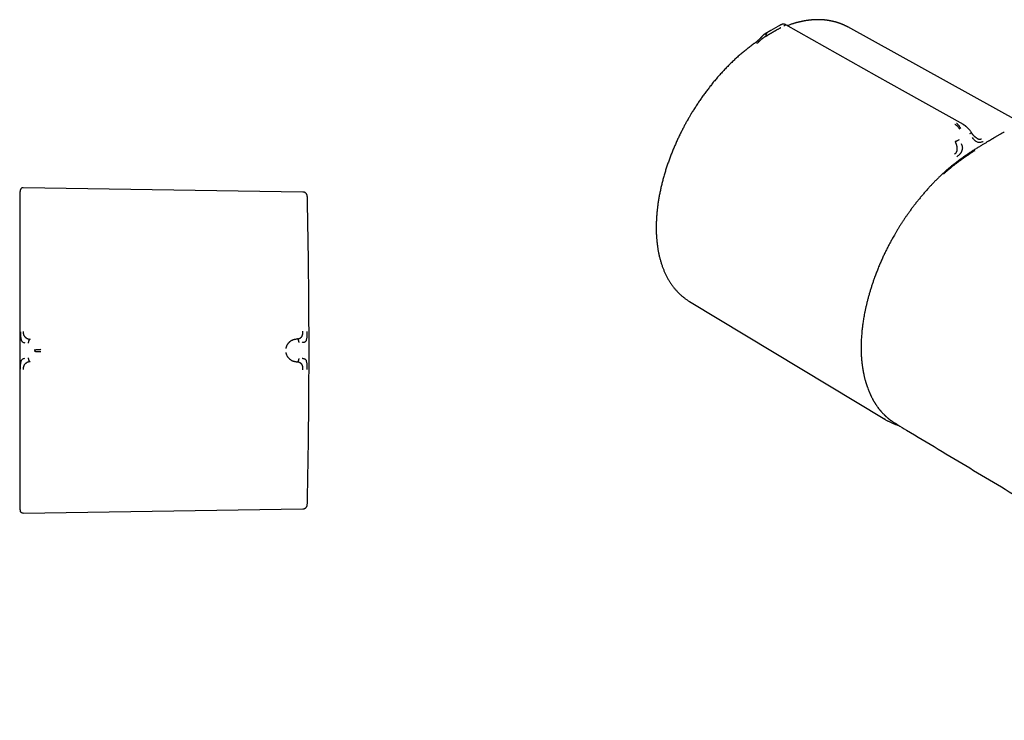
# Model space of a CAD drawing. Header units: millimetres. Extents: x 8 to 888, y 12 to 390.
# Tile 23 of 36: x 527 to 664, y 160 to 258. Entities that reach past the tile are written whole.
import ezdxf

# ---------------------------------------------------------------- set-up
doc = ezdxf.new("R2010")
doc.units = ezdxf.units.MM

msp = doc.modelspace()

# ---------------------------------------------------------------- linework, layer by layer
at = {"color": 7, "linetype": 'Continuous', "lineweight": 30}
for p, q in [((632.69, 257.34), (632.74, 257.37)), ((632.84, 257.42), (632.74, 257.37)), ((632.84, 257.42), (632.85, 257.43)), ((631.7, 256.78), (630.9, 256.3)), ((631.05, 255.99), (631.16, 256.06)), ((632.69, 257.34), (631.68, 256.77)), ((642.45, 257.26), (642.44, 257.26)), ((666.59, 243.93), (642.45, 257.27)), ((658.58, 243.62), (658.6, 243.62)), ((526.81, 234.53), (526.79, 234.46)), ((566.29, 234.21), (527.19, 234.81)), ((620.31, 218.93), (647.65, 202.45)), ((565.5, 213.69), (565.35, 213.67)), ((565.35, 210.47), (565.5, 210.46)), ((647.7, 202.42), (647.65, 202.45)), ((649.05, 201.92), (649.02, 201.94)), ((527.19, 189.33), (566.29, 189.93))]:
    msp.add_line(p, q, dxfattribs=at)
at = {"color": 7, "linetype": 'Continuous', "lineweight": 30, "flags": 128}
for points in [[(658.6, 243.62), (650.52, 248.16), (646.52, 250.41), (633.8, 257.57)], [(526.71, 233.97), (526.71, 233.93), (526.71, 233.85)]]:
    msp.add_lwpolyline(points, dxfattribs=at)
at = {"color": 7, "linetype": 'Continuous', "lineweight": 30}
msp.add_arc((-432.85, 212.07), 1000, 358.78306, 1.21694, dxfattribs=at)
for points, knots in [([(633.8, 257.57), (633.79, 257.57), (633.76, 257.59), (633.72, 257.61), (633.69, 257.62), (633.66, 257.63), (633.62, 257.64), (633.57, 257.65), (633.52, 257.66), (633.47, 257.66), (633.41, 257.66), (633.37, 257.66), (633.33, 257.65), (633.3, 257.64), (633.26, 257.63), (633.22, 257.62), (633.19, 257.61), (633.16, 257.59), (633.14, 257.58), (633.11, 257.57), (633.09, 257.56), (633.07, 257.55), (633.04, 257.54), (633.02, 257.53), (633, 257.51), (632.98, 257.5), (632.96, 257.49), (632.93, 257.48), (632.9, 257.46), (632.87, 257.44), (632.85, 257.43)], [0, 0, 0, 0, 0.041832, 0.078558, 0.104162, 0.12722, 0.16402, 0.204887, 0.246339, 0.288203, 0.328841, 0.362677, 0.387042, 0.413893, 0.441625, 0.471564, 0.501762, 0.52928, 0.567256, 0.608105, 0.65428, 0.705832, 0.741311, 0.774574, 0.805625, 0.834486, 0.86233, 0.898239, 0.944132, 1, 1, 1, 1]), ([(633.8, 257.56), (633.8, 257.56), (633.8, 257.57), (633.79, 257.56), (633.77, 257.55), (633.74, 257.53), (633.7, 257.51), (633.64, 257.48), (633.58, 257.44), (633.53, 257.41), (633.5, 257.4)], [0, 0, 0, 0, 0.089465, 0.220808, 0.345981, 0.465003, 0.609373, 0.746418, 0.876461, 1, 1, 1, 1]), ([(642.46, 257.26), (642.44, 257.27), (642.4, 257.29), (642.34, 257.32), (642.28, 257.35), (642.22, 257.39), (642.16, 257.42), (642.09, 257.45), (642.03, 257.48), (641.97, 257.51), (641.91, 257.53), (641.87, 257.56), (641.82, 257.57), (641.79, 257.59), (641.75, 257.6), (641.71, 257.62), (641.66, 257.64), (641.6, 257.67), (641.53, 257.69), (641.46, 257.72), (641.39, 257.75), (641.33, 257.77), (641.27, 257.79), (641.21, 257.81), (641.15, 257.83), (641.1, 257.85), (641.05, 257.87), (641.01, 257.88), (640.97, 257.89), (640.94, 257.9), (640.91, 257.91), (640.86, 257.93), (640.82, 257.94), (640.77, 257.95), (640.72, 257.97), (640.67, 257.98), (640.62, 257.99), (640.54, 258.01), (640.44, 258.04), (640.32, 258.07), (640.2, 258.09), (640.11, 258.11), (640.02, 258.13), (639.96, 258.14), (639.89, 258.15), (639.83, 258.16), (639.78, 258.17), (639.72, 258.18), (639.65, 258.19), (639.59, 258.2), (639.53, 258.21), (639.47, 258.21), (639.42, 258.22), (639.36, 258.23), (639.31, 258.23), (639.27, 258.24), (639.24, 258.24), (639.22, 258.24), (639.2, 258.24), (639.18, 258.25), (639.15, 258.25), (639.11, 258.25), (639.06, 258.26), (638.99, 258.26), (638.91, 258.27), (638.83, 258.27), (638.74, 258.28), (638.65, 258.28), (638.57, 258.28), (638.51, 258.28), (638.45, 258.28), (638.39, 258.29), (638.34, 258.29), (638.29, 258.29), (638.25, 258.29), (638.22, 258.29), (638.19, 258.28), (638.15, 258.28), (638.1, 258.28), (638.04, 258.28), (637.96, 258.28), (637.89, 258.28), (637.79, 258.27), (637.67, 258.27), (637.55, 258.26), (637.43, 258.25), (637.33, 258.24), (637.24, 258.23), (637.16, 258.22), (637.1, 258.21), (637.05, 258.21), (637, 258.2), (636.96, 258.2), (636.92, 258.19), (636.88, 258.19), (636.82, 258.18), (636.76, 258.17), (636.67, 258.16), (636.56, 258.14), (636.43, 258.12), (636.28, 258.09), (636.13, 258.06), (636, 258.03), (635.89, 258.01), (635.8, 257.99), (635.71, 257.97), (635.63, 257.95), (635.55, 257.93), (635.49, 257.92), (635.44, 257.9), (635.4, 257.89), (635.37, 257.89), (635.35, 257.88), (635.33, 257.88), (635.29, 257.87), (635.25, 257.86), (635.21, 257.84), (635.13, 257.82), (635.04, 257.8), (634.92, 257.76), (634.78, 257.72), (634.62, 257.67), (634.43, 257.61), (634.22, 257.54), (634.08, 257.48), (634, 257.46)], [0, 0, 0, 0, 0.007449, 0.01529, 0.023525, 0.032154, 0.041178, 0.050599, 0.059894, 0.068271, 0.076057, 0.082828, 0.088586, 0.093331, 0.097665, 0.102755, 0.109899, 0.118174, 0.127532, 0.137203, 0.146915, 0.154575, 0.16226, 0.169969, 0.177704, 0.185092, 0.191742, 0.197151, 0.201318, 0.204714, 0.209273, 0.215208, 0.220834, 0.227274, 0.233852, 0.240308, 0.24664, 0.252849, 0.268874, 0.284039, 0.298389, 0.311835, 0.320478, 0.328299, 0.336057, 0.344055, 0.350506, 0.357248, 0.365215, 0.374575, 0.380546, 0.38697, 0.393846, 0.401023, 0.407118, 0.411793, 0.41505, 0.417254, 0.419623, 0.422441, 0.425708, 0.429422, 0.436406, 0.444567, 0.453884, 0.463721, 0.473753, 0.48398, 0.4944, 0.500914, 0.507501, 0.514161, 0.520703, 0.526238, 0.530584, 0.533853, 0.537011, 0.541134, 0.547211, 0.554617, 0.563316, 0.572241, 0.580854, 0.59687, 0.611695, 0.623932, 0.63523, 0.645578, 0.654815, 0.661376, 0.667201, 0.672292, 0.676652, 0.680574, 0.685528, 0.6918, 0.699154, 0.70675, 0.720989, 0.735773, 0.751403, 0.768223, 0.786224, 0.795492, 0.80504, 0.814867, 0.824347, 0.832523, 0.839392, 0.844956, 0.849221, 0.851737, 0.853662, 0.856293, 0.859799, 0.864178, 0.86943, 0.87555, 0.888094, 0.900483, 0.912631, 0.933731, 0.95409, 0.974583, 1, 1, 1, 1]), ([(630.8, 256.24), (630.78, 256.23), (630.75, 256.21), (630.72, 256.19), (630.7, 256.17), (630.68, 256.16), (630.66, 256.15), (630.64, 256.13), (630.62, 256.11), (630.59, 256.09), (630.57, 256.07), (630.54, 256.04), (630.51, 256.01), (630.47, 255.97), (630.44, 255.93), (630.4, 255.9), (630.37, 255.86), (630.33, 255.82), (630.3, 255.78), (630.26, 255.74), (630.21, 255.68), (630.15, 255.62), (630.08, 255.55), (630.01, 255.48), (629.95, 255.42), (629.9, 255.37), (629.85, 255.32), (629.8, 255.28), (629.74, 255.22), (629.67, 255.17), (629.59, 255.11), (629.5, 255.04), (629.44, 255), (629.41, 254.98)], [0, 0, 0, 0, 0.029272, 0.051239, 0.066383, 0.075806, 0.08597, 0.102546, 0.12053, 0.13609, 0.153448, 0.173719, 0.199873, 0.227794, 0.257385, 0.281307, 0.306539, 0.333837, 0.36313, 0.394151, 0.424733, 0.476148, 0.525684, 0.574997, 0.629492, 0.659369, 0.691121, 0.727075, 0.769187, 0.81767, 0.872635, 0.933998, 1, 1, 1, 1]), ([(631.05, 255.99), (631.02, 255.98), (630.98, 255.95), (630.91, 255.91), (630.87, 255.88), (630.84, 255.87), (630.82, 255.86), (630.81, 255.85), (630.8, 255.84), (630.78, 255.83), (630.77, 255.82), (630.76, 255.82), (630.73, 255.79), (630.67, 255.75), (630.58, 255.69), (630.5, 255.63), (630.41, 255.57), (630.33, 255.5), (630.26, 255.44), (630.21, 255.39), (630.17, 255.35), (630.14, 255.32), (630.1, 255.28), (630.05, 255.24), (629.98, 255.17), (629.9, 255.1), (629.81, 255.02), (629.75, 254.98), (629.71, 254.95)], [0, 0, 0, 0, 0.064484, 0.121146, 0.1697, 0.182429, 0.194431, 0.205704, 0.216245, 0.226049, 0.235116, 0.243444, 0.251029, 0.319256, 0.383551, 0.443933, 0.500487, 0.559085, 0.620051, 0.645141, 0.670658, 0.696616, 0.723024, 0.749884, 0.805218, 0.865756, 0.930963, 1, 1, 1, 1]), ([(630.9, 256.3), (630.9, 256.3), (630.88, 256.29), (630.85, 256.27), (630.82, 256.25), (630.8, 256.24)], [0, 0, 0, 0, 0.101636, 0.439503, 1, 1, 1, 1]), ([(631.23, 256.49), (631.21, 256.48), (631.17, 256.45), (631.12, 256.4), (631.08, 256.34), (631.04, 256.28), (631.02, 256.21), (631.01, 256.15), (631.02, 256.1), (631.02, 256.06), (631.03, 256.03), (631.04, 256), (631.05, 255.99)], [0, 0, 0, 0, 0.13177, 0.266786, 0.401563, 0.532853, 0.658106, 0.77615, 0.83285, 0.888511, 0.943886, 1, 1, 1, 1]), ([(633.09, 257.17), (633.06, 257.15), (632.99, 257.1), (632.87, 257.04), (632.74, 256.97), (632.62, 256.9), (632.5, 256.83), (632.4, 256.77), (632.31, 256.72), (632.25, 256.69), (632.22, 256.67), (632.19, 256.65), (632.15, 256.63), (632.12, 256.61), (632.09, 256.59), (632.05, 256.57), (632.01, 256.54), (631.94, 256.51), (631.86, 256.46), (631.79, 256.42), (631.72, 256.38), (631.67, 256.35), (631.64, 256.34), (631.63, 256.33), (631.61, 256.32), (631.6, 256.31), (631.58, 256.3), (631.57, 256.29), (631.53, 256.27), (631.48, 256.24), (631.41, 256.2), (631.35, 256.17), (631.3, 256.14), (631.26, 256.11), (631.22, 256.09), (631.19, 256.07), (631.17, 256.07), (631.17, 256.06), (631.17, 256.06), (631.16, 256.06), (631.16, 256.06), (631.16, 256.06)], [0, 0, 0, 0, 0.051372, 0.105662, 0.163098, 0.223822, 0.271364, 0.320795, 0.372115, 0.387599, 0.403245, 0.419053, 0.435023, 0.451155, 0.467447, 0.4839, 0.500513, 0.537709, 0.579275, 0.625146, 0.657739, 0.692139, 0.700107, 0.708164, 0.716309, 0.724543, 0.732863, 0.741271, 0.749766, 0.797595, 0.840134, 0.877476, 0.909714, 0.936932, 0.964013, 0.983495, 0.995471, 0.998665, 0.999564, 0.99984, 1, 1, 1, 1]), ([(629.42, 254.98), (629.4, 254.97), (629.3, 254.9), (629.13, 254.77), (628.89, 254.6), (628.65, 254.42), (628.42, 254.24), (628.19, 254.05), (627.95, 253.86), (627.72, 253.67), (627.49, 253.47), (627.26, 253.27), (627.03, 253.07), (626.8, 252.86), (626.57, 252.65), (626.34, 252.43), (626.12, 252.22), (625.89, 251.99), (625.67, 251.77), (625.45, 251.54), (625.22, 251.31), (625, 251.07), (624.78, 250.83), (624.57, 250.59), (624.36, 250.36), (624.15, 250.12), (623.95, 249.88), (623.75, 249.65), (623.56, 249.42), (623.38, 249.18), (623.19, 248.95), (623.01, 248.71), (622.82, 248.48), (622.64, 248.24), (622.46, 247.99), (622.29, 247.75), (622.11, 247.51), (621.94, 247.26), (621.77, 247.01), (621.6, 246.76), (621.43, 246.51), (621.27, 246.26), (621.11, 246.01), (620.95, 245.76), (620.8, 245.52), (620.65, 245.29), (620.53, 245.08), (620.42, 244.9), (620.32, 244.73), (620.25, 244.61), (620.21, 244.54)], [0, 0, 0, 0, 0.0052118, 0.0279681, 0.0507301, 0.0734984, 0.0962734, 0.1190558, 0.1418463, 0.1646457, 0.1874548, 0.2102745, 0.2331059, 0.2559502, 0.2788086, 0.3016826, 0.3245738, 0.347484, 0.370415, 0.3933691, 0.4163488, 0.4393568, 0.4623964, 0.4854711, 0.508585, 0.529358, 0.5524953, 0.5732578, 0.5940167, 0.6147695, 0.6355156, 0.656254, 0.6769838, 0.6977034, 0.7184109, 0.739104, 0.7597794, 0.7804324, 0.8010566, 0.8216424, 0.8421752, 0.8626312, 0.882969, 0.9031098, 0.9228819, 0.9418291, 0.9588633, 0.9710843, 0.9846926, 1, 1, 1, 1]), ([(620.21, 244.54), (620.16, 244.45), (620.08, 244.32), (619.97, 244.12), (619.88, 243.95), (619.76, 243.75), (619.65, 243.53), (619.53, 243.3), (619.4, 243.07), (619.28, 242.82), (619.15, 242.57), (619.03, 242.32), (618.9, 242.06), (618.78, 241.8), (618.65, 241.54), (618.53, 241.27), (618.41, 241), (618.29, 240.73), (618.17, 240.46), (618.06, 240.19), (617.95, 239.91), (617.84, 239.63), (617.73, 239.36), (617.62, 239.08), (617.52, 238.8), (617.42, 238.52), (617.32, 238.24), (617.22, 237.96), (617.13, 237.67), (617.04, 237.39), (616.95, 237.11), (616.86, 236.83), (616.78, 236.54), (616.7, 236.26), (616.62, 235.98), (616.55, 235.69), (616.48, 235.41), (616.41, 235.13), (616.34, 234.85), (616.28, 234.57), (616.22, 234.29), (616.16, 234.01), (616.11, 233.73), (616.06, 233.45), (616.01, 233.17), (615.97, 232.89), (615.92, 232.61), (615.89, 232.34), (615.85, 232.06), (615.82, 231.79), (615.79, 231.52), (615.76, 231.25), (615.74, 230.98), (615.72, 230.71), (615.71, 230.44), (615.69, 230.17), (615.68, 229.91), (615.68, 229.65), (615.67, 229.38), (615.67, 229.12), (615.68, 228.87), (615.68, 228.61), (615.69, 228.35), (615.7, 228.1), (615.72, 227.85), (615.74, 227.6), (615.76, 227.36), (615.79, 227.11), (615.82, 226.87), (615.85, 226.63), (615.88, 226.39), (615.92, 226.15), (615.96, 225.92), (616.01, 225.69), (616.06, 225.46), (616.11, 225.23), (616.16, 225.01), (616.22, 224.79), (616.28, 224.57), (616.35, 224.36), (616.42, 224.14), (616.49, 223.93), (616.56, 223.72), (616.64, 223.52), (616.72, 223.32), (616.8, 223.12), (616.89, 222.92), (616.98, 222.73), (617.07, 222.54), (617.16, 222.36), (617.26, 222.17), (617.36, 221.99), (617.47, 221.82), (617.58, 221.64), (617.69, 221.47), (617.8, 221.31), (617.92, 221.14), (618.03, 220.98), (618.16, 220.83), (618.28, 220.68), (618.41, 220.53), (618.54, 220.38), (618.67, 220.24), (618.81, 220.1), (618.95, 219.97), (619.09, 219.84), (619.23, 219.71), (619.38, 219.59), (619.53, 219.47), (619.68, 219.35), (619.83, 219.24), (619.99, 219.13), (620.15, 219.03), (620.25, 218.96), (620.31, 218.93)], [0, 0, 0, 0, 0.00942, 0.013321, 0.019787, 0.026518, 0.03375, 0.041306, 0.049117, 0.057124, 0.065288, 0.073579, 0.081975, 0.090457, 0.099012, 0.107631, 0.116304, 0.125023, 0.133784, 0.142581, 0.151411, 0.16027, 0.169154, 0.178062, 0.186991, 0.19594, 0.204906, 0.213888, 0.222885, 0.231895, 0.240918, 0.249953, 0.258999, 0.268055, 0.27712, 0.286194, 0.295277, 0.304367, 0.313465, 0.322569, 0.33168, 0.340797, 0.34992, 0.359048, 0.368181, 0.37732, 0.386463, 0.39561, 0.404762, 0.413918, 0.423078, 0.432241, 0.441408, 0.450578, 0.459751, 0.468927, 0.478107, 0.487288, 0.496473, 0.505659, 0.514848, 0.524039, 0.533232, 0.542426, 0.551622, 0.56082, 0.570018, 0.579218, 0.588419, 0.59762, 0.606821, 0.616023, 0.625225, 0.634426, 0.643627, 0.652828, 0.662027, 0.671225, 0.680422, 0.689617, 0.69881, 0.708, 0.717188, 0.726373, 0.735554, 0.744733, 0.753907, 0.763078, 0.772244, 0.781406, 0.790563, 0.799715, 0.808862, 0.818004, 0.827141, 0.836273, 0.8454, 0.854521, 0.863638, 0.87275, 0.881857, 0.890961, 0.90006, 0.909156, 0.91825, 0.927341, 0.936431, 0.94552, 0.954609, 0.963698, 0.972789, 0.981883, 0.99098, 1, 1, 1, 1]), ([(658.12, 242.97), (658.09, 243.01), (658.04, 243.08), (657.96, 243.19), (657.87, 243.3), (657.79, 243.39), (657.7, 243.48), (657.61, 243.55), (657.51, 243.62), (657.45, 243.65), (657.42, 243.66)], [0, 0, 0, 0, 0.134324, 0.265382, 0.393268, 0.518184, 0.640515, 0.760896, 0.880281, 1, 1, 1, 1]), ([(658.26, 243.05), (658.24, 243.09), (658.19, 243.18), (658.12, 243.29), (658.05, 243.4), (657.97, 243.5), (657.89, 243.59), (657.81, 243.67), (657.73, 243.74), (657.67, 243.77), (657.64, 243.79)], [0, 0, 0, 0, 0.134305, 0.265175, 0.392798, 0.517503, 0.639784, 0.760331, 0.880035, 1, 1, 1, 1]), ([(659.73, 242.53), (659.7, 242.57), (659.64, 242.66), (659.55, 242.78), (659.47, 242.88), (659.39, 242.97), (659.32, 243.05), (659.25, 243.12), (659.19, 243.17), (659.15, 243.22), (659.11, 243.25), (659.07, 243.28), (659.04, 243.31), (659.01, 243.34), (658.98, 243.36), (658.94, 243.39), (658.88, 243.44), (658.82, 243.48), (658.74, 243.53), (658.66, 243.58), (658.61, 243.61), (658.58, 243.63)], [0, 0, 0, 0, 0.0998724, 0.1919034, 0.2757558, 0.3511913, 0.4180464, 0.4762115, 0.5256138, 0.5662056, 0.5981404, 0.6256272, 0.6532114, 0.6774022, 0.6996766, 0.7315995, 0.7756373, 0.828735, 0.884217, 0.9414012, 1, 1, 1, 1]), ([(659.51, 242.37), (659.53, 242.39), (659.57, 242.41), (659.62, 242.45), (659.66, 242.48), (659.7, 242.5), (659.72, 242.52), (659.73, 242.53), (659.73, 242.53), (659.73, 242.53)], [0, 0, 0, 0, 0.167341, 0.338696, 0.509789, 0.676611, 0.836006, 0.986521, 1, 1, 1, 1]), ([(660.47, 241.73), (660.45, 241.74), (660.42, 241.76), (660.38, 241.79), (660.34, 241.82), (660.3, 241.84), (660.28, 241.86), (660.25, 241.89), (660.22, 241.92), (660.18, 241.95), (660.14, 241.99), (660.1, 242.03), (660.07, 242.07), (660.04, 242.09), (660.03, 242.11), (660.01, 242.13), (659.98, 242.17), (659.94, 242.21), (659.9, 242.27), (659.84, 242.35), (659.78, 242.43), (659.75, 242.49), (659.73, 242.53)], [0, 0, 0, 0, 0.0532206, 0.1152802, 0.167416, 0.2094798, 0.2416166, 0.2687478, 0.3130081, 0.3616461, 0.4146625, 0.4648198, 0.505884, 0.5378566, 0.5555729, 0.5803745, 0.6141048, 0.6665012, 0.7321066, 0.8111915, 0.9040584, 1, 1, 1, 1]), ([(664.33, 242.61), (664.25, 242.57), (664.11, 242.48), (663.91, 242.36), (663.72, 242.25), (663.54, 242.15), (663.37, 242.05), (663.21, 241.96), (663.08, 241.88), (662.97, 241.81), (662.88, 241.76), (662.79, 241.71), (662.71, 241.66), (662.64, 241.62), (662.57, 241.58), (662.49, 241.53), (662.39, 241.47), (662.28, 241.41), (662.15, 241.33), (662.01, 241.25), (661.85, 241.15), (661.68, 241.05), (661.51, 240.95), (661.33, 240.84), (661.14, 240.73), (660.94, 240.6), (660.73, 240.48), (660.51, 240.34), (660.36, 240.25), (660.28, 240.2)], [0, 0, 0, 0, 0.0539276, 0.1046952, 0.1523031, 0.1967516, 0.2380403, 0.2761688, 0.3111366, 0.3363933, 0.3596979, 0.38105, 0.4004489, 0.4178944, 0.4341067, 0.4519721, 0.4775375, 0.5062714, 0.5381755, 0.5732518, 0.6115028, 0.6529317, 0.6975418, 0.7412328, 0.7876044, 0.8366612, 0.8884084, 0.9428523, 1, 1, 1, 1]), ([(657.4, 239.52), (657.42, 239.53), (657.47, 239.57), (657.52, 239.62), (657.58, 239.68), (657.62, 239.74), (657.66, 239.8), (657.68, 239.85), (657.7, 239.91), (657.72, 239.96), (657.73, 240.02), (657.74, 240.08), (657.75, 240.14), (657.75, 240.2), (657.75, 240.26), (657.75, 240.32), (657.75, 240.39), (657.74, 240.46), (657.73, 240.54), (657.71, 240.62), (657.69, 240.7), (657.67, 240.79), (657.64, 240.87), (657.62, 240.94), (657.6, 240.98), (657.59, 241.01), (657.58, 241.03), (657.57, 241.06), (657.56, 241.08), (657.55, 241.11), (657.53, 241.15), (657.51, 241.18), (657.5, 241.22), (657.49, 241.24), (657.48, 241.25), (657.48, 241.25), (657.48, 241.25), (657.48, 241.25), (657.48, 241.25), (657.48, 241.25), (657.48, 241.25)], [0, 0, 0, 0, 0.046699, 0.091618, 0.134505, 0.175195, 0.213614, 0.24978, 0.276952, 0.307119, 0.34035, 0.376697, 0.409343, 0.440802, 0.471046, 0.500023, 0.535938, 0.574171, 0.61472, 0.657571, 0.702697, 0.750059, 0.789632, 0.8394, 0.851948, 0.864993, 0.878531, 0.892556, 0.907063, 0.922047, 0.937503, 0.96472, 0.984149, 0.995887, 0.998893, 0.999683, 0.9999, 0.999964, 0.999986, 1, 1, 1, 1]), ([(657.48, 241.25), (657.49, 241.26), (657.5, 241.26), (657.53, 241.28), (657.56, 241.29), (657.6, 241.32), (657.66, 241.35), (657.74, 241.39), (657.82, 241.43), (657.9, 241.46), (657.97, 241.5), (658.02, 241.52), (658.04, 241.53)], [0, 0, 0, 0, 0.056315, 0.111921, 0.167809, 0.224706, 0.342994, 0.468261, 0.599365, 0.733824, 0.868489, 1, 1, 1, 1]), ([(657.7, 239.14), (657.76, 239.19), (657.89, 239.29), (658.03, 239.42), (658.12, 239.51), (658.16, 239.56), (658.21, 239.61), (658.27, 239.69), (658.33, 239.78), (658.37, 239.87), (658.41, 239.95), (658.44, 240.02), (658.46, 240.09), (658.48, 240.17), (658.51, 240.29), (658.51, 240.47), (658.46, 240.7), (658.38, 240.86), (658.34, 240.94)], [0, 0, 0, 0, 0.125554, 0.251039, 0.290001, 0.310057, 0.344618, 0.393554, 0.456767, 0.493798, 0.534579, 0.576341, 0.60187, 0.627562, 0.693703, 0.759502, 0.875658, 1, 1, 1, 1]), ([(661.39, 241.24), (661.32, 241.22), (661.19, 241.17), (660.99, 241.13), (660.8, 241.12), (660.59, 241.16), (660.43, 241.24), (660.31, 241.32), (660.18, 241.43), (660.04, 241.59), (659.93, 241.74), (659.88, 241.82)], [0, 0, 0, 0, 0.12498, 0.249974, 0.375129, 0.4995, 0.626711, 0.691987, 0.75435, 0.875912, 1, 1, 1, 1]), ([(660.47, 241.73), (660.47, 241.73), (660.5, 241.71), (660.56, 241.68), (660.64, 241.65), (660.71, 241.62), (660.78, 241.61), (660.86, 241.59), (660.94, 241.59), (661.01, 241.6), (661.08, 241.62), (661.12, 241.63), (661.14, 241.64)], [0, 0, 0, 0, 0.004632, 0.155173, 0.249691, 0.339783, 0.425702, 0.559345, 0.696519, 0.791024, 0.892421, 1, 1, 1, 1]), ([(660.19, 239.98), (660.05, 239.89), (659.77, 239.72), (659.36, 239.45), (659.05, 239.23), (658.82, 239.08), (658.69, 238.99), (658.56, 238.9), (658.43, 238.81), (658.3, 238.72), (658.19, 238.63), (658.02, 238.51), (657.78, 238.33), (657.47, 238.1), (657.18, 237.87), (656.98, 237.71), (656.87, 237.62), (656.84, 237.6), (656.82, 237.58), (656.79, 237.56), (656.76, 237.54), (656.71, 237.49), (656.59, 237.39), (656.43, 237.26), (656.25, 237.1), (656.14, 237), (656.07, 236.94), (656.07, 236.93), (656.06, 236.93), (656.05, 236.92), (656.04, 236.91), (656.02, 236.89), (655.98, 236.85), (655.92, 236.8), (655.87, 236.75), (655.83, 236.72), (655.82, 236.7)], [0, 0, 0, 0, 0.094965, 0.187996, 0.279118, 0.309377, 0.339423, 0.369257, 0.39888, 0.428294, 0.453386, 0.476546, 0.547585, 0.616618, 0.683662, 0.748741, 0.754821, 0.760865, 0.766875, 0.772849, 0.778789, 0.784693, 0.812059, 0.859002, 0.898844, 0.936744, 0.939022, 0.941275, 0.943501, 0.945702, 0.947877, 0.950027, 0.959812, 0.975864, 0.988656, 1, 1, 1, 1]), ([(660.28, 240.2), (660.21, 240.15), (660.06, 240.06), (659.84, 239.92), (659.63, 239.78), (659.44, 239.66), (659.25, 239.53), (659.08, 239.42), (658.92, 239.31), (658.78, 239.21), (658.65, 239.12), (658.53, 239.03), (658.42, 238.96), (658.33, 238.89), (658.24, 238.83), (658.15, 238.76), (658.06, 238.7), (657.97, 238.63), (657.87, 238.56), (657.76, 238.48), (657.65, 238.39), (657.53, 238.29), (657.41, 238.2), (657.29, 238.1), (657.16, 238.01), (657.03, 237.9), (656.89, 237.79), (656.74, 237.66), (656.58, 237.52), (656.4, 237.37), (656.22, 237.21), (656.03, 237.04), (655.9, 236.92), (655.84, 236.86)], [0, 0, 0, 0, 0.050937, 0.099381, 0.145321, 0.188749, 0.229662, 0.267391, 0.302686, 0.335546, 0.365968, 0.391071, 0.41423, 0.435444, 0.455073, 0.474718, 0.494573, 0.514638, 0.534914, 0.561023, 0.587475, 0.614268, 0.641405, 0.668886, 0.696717, 0.72586, 0.757036, 0.791883, 0.828973, 0.868316, 0.909924, 0.953812, 1, 1, 1, 1]), ([(655.84, 236.86), (655.71, 236.75), (655.47, 236.53), (655.11, 236.18), (654.76, 235.84), (654.42, 235.49), (654.09, 235.14), (653.75, 234.78), (653.4, 234.39), (653.05, 233.98), (652.71, 233.58), (652.38, 233.18), (652.06, 232.78), (651.75, 232.38), (651.45, 231.99), (651.17, 231.6), (650.9, 231.22), (650.64, 230.86), (650.4, 230.5), (650.16, 230.15), (649.93, 229.79), (649.7, 229.43), (649.47, 229.06), (649.26, 228.7), (649.05, 228.36), (648.88, 228.06), (648.72, 227.78), (648.59, 227.54), (648.46, 227.31), (648.34, 227.08), (648.18, 226.77), (647.97, 226.37), (647.72, 225.87), (647.47, 225.36), (647.23, 224.83), (646.99, 224.29), (646.76, 223.73), (646.53, 223.16), (646.31, 222.59), (646.11, 222.04), (645.94, 221.54), (645.78, 221.06), (645.63, 220.58), (645.49, 220.11), (645.35, 219.62), (645.22, 219.14), (645.1, 218.66), (644.99, 218.19), (644.89, 217.74), (644.8, 217.3), (644.73, 216.9), (644.66, 216.54), (644.61, 216.22), (644.57, 215.91), (644.52, 215.61), (644.49, 215.32), (644.45, 215.01), (644.42, 214.69), (644.39, 214.35), (644.36, 214), (644.34, 213.66), (644.32, 213.33), (644.31, 213.08), (644.31, 212.9), (644.31, 212.81), (644.31, 212.72), (644.31, 212.63), (644.31, 212.56), (644.31, 212.48), (644.31, 212.41), (644.31, 212.36), (644.31, 212.32), (644.31, 212.29), (644.31, 212.27), (644.31, 212.24), (644.31, 212.21), (644.31, 212.16), (644.31, 212.11), (644.31, 212.05), (644.31, 211.91), (644.32, 211.7), (644.33, 211.41), (644.35, 211.12), (644.37, 210.83), (644.4, 210.55), (644.42, 210.32), (644.45, 210.14), (644.46, 210.02), (644.48, 209.91), (644.49, 209.8), (644.51, 209.7), (644.52, 209.62), (644.53, 209.56), (644.53, 209.52), (644.54, 209.48), (644.54, 209.45), (644.55, 209.43), (644.55, 209.4), (644.56, 209.37), (644.57, 209.32), (644.58, 209.26), (644.59, 209.2), (644.6, 209.13), (644.61, 209.06), (644.63, 209), (644.64, 208.93), (644.66, 208.84), (644.69, 208.71), (644.72, 208.54), (644.76, 208.38), (644.8, 208.21), (644.85, 208.03), (644.89, 207.88), (644.92, 207.77), (644.94, 207.7), (644.96, 207.63), (644.98, 207.58), (644.99, 207.53), (645, 207.49), (645.01, 207.46), (645.02, 207.43), (645.03, 207.4), (645.05, 207.36), (645.06, 207.31), (645.08, 207.25), (645.1, 207.18), (645.13, 207.1), (645.16, 207.02), (645.21, 206.86), (645.28, 206.69), (645.35, 206.51), (645.39, 206.39), (645.44, 206.28), (645.49, 206.18), (645.53, 206.08), (645.57, 206), (645.6, 205.92), (645.63, 205.85), (645.66, 205.8), (645.68, 205.75), (645.7, 205.71), (645.72, 205.66), (645.75, 205.61), (645.78, 205.55), (645.83, 205.46), (645.88, 205.35), (645.95, 205.22), (646.02, 205.1), (646.08, 204.99), (646.13, 204.91), (646.17, 204.85), (646.2, 204.79), (646.23, 204.75), (646.26, 204.71), (646.28, 204.67), (646.31, 204.62), (646.34, 204.57), (646.38, 204.51), (646.43, 204.44), (646.49, 204.36), (646.56, 204.25), (646.69, 204.07), (646.81, 203.92), (646.9, 203.8), (646.92, 203.77), (646.94, 203.75), (646.96, 203.73), (646.97, 203.71), (646.99, 203.69), (647.01, 203.67), (647.03, 203.64), (647.07, 203.6), (647.11, 203.55), (647.16, 203.5), (647.21, 203.44), (647.28, 203.36), (647.37, 203.27), (647.45, 203.18), (647.52, 203.11), (647.55, 203.08), (647.58, 203.05), (647.61, 203.02), (647.63, 203), (647.65, 202.99), (647.66, 202.97), (647.68, 202.96), (647.7, 202.94), (647.72, 202.92), (647.75, 202.89), (647.8, 202.85), (647.86, 202.79), (647.94, 202.72), (648.01, 202.66), (648.08, 202.6), (648.13, 202.56), (648.19, 202.51), (648.23, 202.48), (648.27, 202.45), (648.31, 202.42), (648.33, 202.4), (648.36, 202.38), (648.4, 202.35), (648.44, 202.32), (648.49, 202.28), (648.54, 202.25), (648.59, 202.21), (648.65, 202.17), (648.71, 202.13), (648.78, 202.09), (648.84, 202.05), (648.89, 202.01), (648.94, 201.98), (648.99, 201.95), (649.01, 201.94), (649.03, 201.93)], [0, 0, 0, 0, 0.0116454, 0.0230854, 0.03432, 0.0453491, 0.0561728, 0.0667908, 0.0790404, 0.0910037, 0.1026804, 0.11407, 0.1253714, 0.1363745, 0.1470791, 0.157485, 0.167592, 0.1772276, 0.1865747, 0.1956333, 0.2044036, 0.2140531, 0.2233278, 0.232228, 0.2407538, 0.2489056, 0.2550483, 0.2609604, 0.2666418, 0.2720928, 0.277365, 0.2892343, 0.3013056, 0.3135798, 0.3260576, 0.3389722, 0.352099, 0.3654386, 0.378991, 0.3927564, 0.4037215, 0.414818, 0.4260455, 0.4373922, 0.4486021, 0.4602281, 0.4715827, 0.4826656, 0.4934765, 0.5040151, 0.5142814, 0.5221566, 0.5298636, 0.5374024, 0.544773, 0.5519836, 0.5593105, 0.5674212, 0.5758188, 0.5845035, 0.5934753, 0.6016082, 0.6099639, 0.6126347, 0.6151864, 0.6175251, 0.6196508, 0.6215635, 0.6236896, 0.6254707, 0.6269066, 0.6279973, 0.6287428, 0.6291237, 0.6297608, 0.6306633, 0.6318311, 0.6332643, 0.6349419, 0.6366797, 0.6441038, 0.6518241, 0.6598425, 0.6673996, 0.6752371, 0.6833551, 0.6866212, 0.6899307, 0.6932836, 0.6964792, 0.6992456, 0.7015812, 0.70321, 0.7045346, 0.7055551, 0.7062713, 0.7067656, 0.7075405, 0.7086082, 0.7099686, 0.7116586, 0.7136142, 0.7155903, 0.7175443, 0.7194764, 0.7213864, 0.7232744, 0.728174, 0.7329415, 0.7378756, 0.7430689, 0.7485215, 0.7542334, 0.7567519, 0.7590216, 0.7610285, 0.7627726, 0.7642537, 0.7654719, 0.7663797, 0.7672457, 0.7683226, 0.7696116, 0.7711127, 0.7731095, 0.775389, 0.7779329, 0.7805451, 0.7831731, 0.7936501, 0.7974511, 0.8012831, 0.8051418, 0.8088038, 0.8121447, 0.8151642, 0.8178624, 0.8202391, 0.8222456, 0.8238281, 0.8250899, 0.8266957, 0.8286455, 0.8309393, 0.8335771, 0.83822, 0.8429125, 0.8476361, 0.8523909, 0.854894, 0.8572962, 0.859418, 0.861257, 0.8628131, 0.8641558, 0.865982, 0.8681143, 0.8705527, 0.8731697, 0.8758134, 0.8810833, 0.8864501, 0.8987842, 0.9003293, 0.9016519, 0.9027408, 0.9035962, 0.904218, 0.9047515, 0.9058569, 0.9073179, 0.9091343, 0.9113062, 0.9138146, 0.916444, 0.9191343, 0.9245837, 0.9302667, 0.9321011, 0.9338724, 0.9354292, 0.9367685, 0.9378904, 0.9385587, 0.9391242, 0.9398196, 0.9407515, 0.9419199, 0.9433249, 0.9448663, 0.9488885, 0.9525794, 0.9558244, 0.9587614, 0.9613905, 0.963735, 0.9658105, 0.967617, 0.969074, 0.9702918, 0.9715484, 0.9732024, 0.9752458, 0.977193, 0.9793509, 0.9817196, 0.9842992, 0.9870896, 0.9900472, 0.9926242, 0.9949071, 0.9968965, 0.9985936, 1, 1, 1, 1]), ([(526.81, 234.52), (526.8, 234.49), (526.78, 234.43), (526.76, 234.34), (526.75, 234.26), (526.74, 234.19), (526.73, 234.14), (526.72, 234.1), (526.72, 234.06), (526.72, 234.03), (526.72, 234.02), (526.71, 234), (526.71, 233.99), (526.71, 233.98), (526.71, 233.97), (526.71, 233.96), (526.71, 233.95), (526.71, 233.93), (526.71, 233.92), (526.71, 233.9), (526.71, 233.89), (526.71, 233.88), (526.71, 233.87)], [0, 0, 0, 0, 0.085538, 0.182968, 0.274655, 0.326852, 0.376939, 0.424121, 0.461298, 0.486858, 0.497443, 0.508033, 0.520577, 0.535875, 0.561279, 0.592896, 0.63099, 0.685442, 0.749539, 0.82333, 0.906823, 1, 1, 1, 1]), ([(527.19, 234.81), (527.18, 234.81), (527.14, 234.81), (527.08, 234.8), (527.03, 234.78), (526.97, 234.75), (526.93, 234.71), (526.89, 234.67), (526.85, 234.63), (526.83, 234.58), (526.81, 234.54), (526.81, 234.53)], [0, 0, 0, 0, 0.107616, 0.219268, 0.333964, 0.450524, 0.567647, 0.681934, 0.794253, 0.903505, 1, 1, 1, 1]), ([(566.88, 233.71), (566.88, 233.73), (566.87, 233.78), (566.84, 233.85), (566.81, 233.92), (566.76, 233.98), (566.7, 234.04), (566.64, 234.1), (566.58, 234.14), (566.51, 234.17), (566.44, 234.19), (566.36, 234.21), (566.32, 234.21), (566.29, 234.21)], [0, 0, 0, 0, 0.0806556, 0.1722792, 0.26662, 0.3629805, 0.4605632, 0.5585072, 0.650402, 0.7411188, 0.8299955, 0.9164503, 1, 1, 1, 1]), ([(526.71, 233.85), (526.71, 233.84), (526.71, 233.84), (526.71, 233.83), (526.71, 233.8), (526.71, 233.76), (526.71, 233.72), (526.71, 233.67), (526.71, 233.61), (526.71, 233.55), (526.71, 233.49), (526.71, 233.41), (526.71, 233.31), (526.71, 233.19), (526.71, 233.06), (526.71, 232.94), (526.71, 232.83), (526.71, 232.73), (526.71, 232.62), (526.71, 232.51), (526.71, 232.38), (526.71, 232.2), (526.71, 232), (526.71, 231.77), (526.71, 231.54), (526.71, 231.3), (526.71, 231.04), (526.71, 230.77), (526.71, 230.49), (526.71, 230.2), (526.71, 229.89), (526.71, 229.57), (526.71, 229.24), (526.71, 228.9), (526.71, 228.54), (526.71, 228.17), (526.71, 227.8), (526.71, 227.41), (526.71, 227.02), (526.71, 226.61), (526.71, 226.2), (526.71, 225.78), (526.71, 225.35), (526.71, 224.92), (526.71, 224.48), (526.71, 224.04), (526.71, 223.59), (526.71, 223.13), (526.71, 222.67), (526.71, 222.26), (526.71, 221.91), (526.71, 221.61), (526.71, 221.31), (526.71, 221.01), (526.71, 220.65), (526.71, 220.23), (526.71, 219.74), (526.71, 219.24), (526.71, 218.75), (526.71, 218.29), (526.71, 217.86), (526.71, 217.47), (526.71, 217.08), (526.71, 216.69), (526.71, 216.29), (526.71, 215.87), (526.71, 215.44), (526.71, 215), (526.71, 214.58), (526.71, 214.15), (526.71, 213.73), (526.71, 213.3), (526.71, 213.02), (526.71, 212.88)], [0, 0, 0, 0, 0.014329, 0.028654, 0.04298, 0.057322, 0.07212, 0.083744, 0.09537, 0.107001, 0.118712, 0.130678, 0.145631, 0.160589, 0.175557, 0.190861, 0.200496, 0.210132, 0.219769, 0.229411, 0.239058, 0.254994, 0.270924, 0.286858, 0.302809, 0.319, 0.334896, 0.350796, 0.36671, 0.382786, 0.399187, 0.415592, 0.432012, 0.448519, 0.465022, 0.481528, 0.498048, 0.514539, 0.531023, 0.547512, 0.564013, 0.580438, 0.596563, 0.612692, 0.628835, 0.644826, 0.660807, 0.676791, 0.692788, 0.708575, 0.718481, 0.728388, 0.738297, 0.74821, 0.75813, 0.773887, 0.789639, 0.805394, 0.821158, 0.836557, 0.848652, 0.860749, 0.872852, 0.88489, 0.896665, 0.909803, 0.922944, 0.936092, 0.949025, 0.961767, 0.974507, 0.98725, 1, 1, 1, 1]), ([(566.93, 233.31), (566.92, 233.36), (566.92, 233.46), (566.91, 233.59), (566.89, 233.67), (566.88, 233.71)], [0, 0, 0, 0, 0.374626, 0.732084, 1, 1, 1, 1]), ([(527.19, 214.71), (527.19, 214.68), (527.19, 214.62), (527.2, 214.54), (527.21, 214.46), (527.22, 214.38), (527.24, 214.31), (527.26, 214.25), (527.28, 214.2), (527.31, 214.16), (527.34, 214.11), (527.37, 214.06), (527.4, 214.02), (527.43, 213.98), (527.47, 213.95), (527.5, 213.91), (527.55, 213.88), (527.59, 213.84), (527.64, 213.81), (527.7, 213.78), (527.76, 213.75), (527.81, 213.73), (527.86, 213.71), (527.9, 213.69), (527.94, 213.68), (527.96, 213.67), (527.98, 213.67), (527.99, 213.67), (528.01, 213.66), (528.03, 213.66), (528.05, 213.65), (528.07, 213.65), (528.09, 213.65), (528.12, 213.64), (528.15, 213.64), (528.16, 213.64), (528.17, 213.64), (528.17, 213.64), (528.17, 213.64), (528.17, 213.64), (528.17, 213.64), (528.17, 213.64), (528.17, 213.64)], [0, 0, 0, 0, 0.046698, 0.091618, 0.134505, 0.175194, 0.213614, 0.249779, 0.276951, 0.307118, 0.340349, 0.376695, 0.409342, 0.4408, 0.471044, 0.500021, 0.535936, 0.574169, 0.614719, 0.657569, 0.702695, 0.750057, 0.775296, 0.805099, 0.8394, 0.850353, 0.861686, 0.873397, 0.885483, 0.89794, 0.910765, 0.923954, 0.937503, 0.96472, 0.984149, 0.995887, 0.998893, 0.999683, 0.9999, 0.999964, 0.999986, 1, 1, 1, 1]), ([(565.5, 213.69), (565.53, 213.69), (565.58, 213.7), (565.66, 213.71), (565.71, 213.73), (565.74, 213.74), (565.76, 213.74), (565.77, 213.75), (565.79, 213.75), (565.8, 213.76), (565.81, 213.76), (565.82, 213.77), (565.86, 213.78), (565.91, 213.81), (565.99, 213.85), (566.05, 213.91), (566.11, 213.96), (566.16, 214.03), (566.19, 214.09), (566.21, 214.14), (566.23, 214.17), (566.24, 214.21), (566.24, 214.24), (566.25, 214.28), (566.26, 214.33), (566.28, 214.41), (566.29, 214.52), (566.29, 214.64), (566.29, 214.72), (566.29, 214.77)], [0, 0, 0, 0, 0.064483, 0.121146, 0.169699, 0.182428, 0.194431, 0.205703, 0.216244, 0.226049, 0.235116, 0.243443, 0.251028, 0.319255, 0.38355, 0.443931, 0.500485, 0.559082, 0.620049, 0.640929, 0.662103, 0.683581, 0.705368, 0.72747, 0.749885, 0.805219, 0.865757, 0.930963, 1, 1, 1, 1]), ([(566.18, 213.2), (566.19, 213.2), (566.21, 213.21), (566.25, 213.21), (566.32, 213.22), (566.41, 213.23), (566.51, 213.25), (566.6, 213.29), (566.68, 213.34), (566.75, 213.41), (566.8, 213.52), (566.84, 213.69), (566.87, 213.9), (566.88, 214.15), (566.88, 214.42), (566.88, 214.61), (566.88, 214.71)], [0, 0, 0, 0, 0.007539, 0.032602, 0.07418, 0.124929, 0.188679, 0.265565, 0.331914, 0.405634, 0.486045, 0.573984, 0.669568, 0.772326, 0.882537, 1, 1, 1, 1]), ([(526.81, 214.68), (526.81, 214.59), (526.81, 214.4), (526.82, 214.19), (526.83, 214.06), (526.84, 214), (526.84, 213.92), (526.86, 213.83), (526.87, 213.73), (526.89, 213.64), (526.91, 213.57), (526.93, 213.51), (526.95, 213.46), (526.98, 213.41), (527.01, 213.34), (527.1, 213.25), (527.24, 213.18), (527.36, 213.17), (527.43, 213.16)], [0, 0, 0, 0, 0.125554, 0.251039, 0.290001, 0.310057, 0.344618, 0.393554, 0.456767, 0.493798, 0.534579, 0.576341, 0.60187, 0.627562, 0.693703, 0.759502, 0.875658, 1, 1, 1, 1]), ([(528.17, 213.64), (528.16, 213.63), (528.15, 213.63), (528.12, 213.62), (528.09, 213.6), (528.07, 213.58), (528.04, 213.55), (528.01, 213.5), (527.98, 213.45), (527.96, 213.38), (527.93, 213.29), (527.91, 213.2), (527.91, 213.14), (527.9, 213.11)], [0, 0, 0, 0, 0.056304, 0.111898, 0.167775, 0.224659, 0.302815, 0.38407, 0.468372, 0.599448, 0.73388, 0.868517, 1, 1, 1, 1]), ([(563.94, 212.36), (563.95, 212.4), (563.97, 212.49), (564, 212.62), (564.05, 212.75), (564.11, 212.86), (564.17, 212.96), (564.23, 213.05), (564.31, 213.15), (564.37, 213.22), (564.42, 213.26), (564.43, 213.27), (564.45, 213.29), (564.46, 213.3), (564.48, 213.31), (564.5, 213.34), (564.55, 213.37), (564.62, 213.42), (564.68, 213.46), (564.75, 213.5), (564.79, 213.52), (564.82, 213.53), (564.83, 213.54), (564.85, 213.54), (564.86, 213.55), (564.88, 213.56), (564.89, 213.56), (564.93, 213.58), (564.98, 213.6), (565.06, 213.62), (565.12, 213.64), (565.18, 213.65), (565.23, 213.66), (565.28, 213.67), (565.31, 213.67), (565.33, 213.67), (565.34, 213.67), (565.35, 213.67), (565.35, 213.67), (565.35, 213.67), (565.35, 213.67)], [0, 0, 0, 0, 0.051373, 0.105665, 0.163102, 0.223827, 0.27137, 0.320803, 0.372124, 0.442732, 0.452222, 0.461768, 0.471368, 0.481024, 0.490735, 0.500501, 0.537698, 0.579265, 0.625137, 0.657731, 0.692132, 0.7001, 0.708157, 0.716302, 0.724536, 0.732857, 0.741265, 0.74976, 0.79759, 0.84013, 0.877473, 0.909711, 0.93693, 0.964012, 0.983495, 0.995471, 0.998664, 0.999564, 0.99984, 1, 1, 1, 1]), ([(565.76, 213.17), (565.76, 213.2), (565.75, 213.26), (565.74, 213.34), (565.71, 213.43), (565.68, 213.5), (565.66, 213.56), (565.63, 213.6), (565.6, 213.63), (565.58, 213.65), (565.55, 213.67), (565.53, 213.68), (565.51, 213.69), (565.5, 213.69)], [0, 0, 0, 0, 0.131742, 0.26673, 0.401479, 0.532742, 0.617059, 0.698228, 0.776196, 0.832885, 0.888534, 0.943898, 1, 1, 1, 1]), ([(526.71, 212.88), (526.71, 212.71), (526.71, 212.38), (526.71, 211.95), (526.71, 211.58), (526.71, 211.37), (526.71, 211.27)], [0, 0, 0, 0, 0.3076, 0.612791, 0.80584, 1, 1, 1, 1]), ([(528.75, 212.15), (528.79, 212.16), (528.85, 212.17), (528.96, 212.18), (529.08, 212.19), (529.18, 212.19), (529.27, 212.2), (529.35, 212.2), (529.43, 212.21), (529.51, 212.21), (529.6, 212.22), (529.65, 212.23), (529.68, 212.23)], [0, 0, 0, 0, 0.134303, 0.26534, 0.393205, 0.518102, 0.599917, 0.680753, 0.760843, 0.840485, 0.920053, 1, 1, 1, 1]), ([(528.76, 211.96), (528.79, 211.96), (528.86, 211.95), (528.97, 211.94), (529.08, 211.93), (529.19, 211.93), (529.31, 211.92), (529.42, 211.92), (529.51, 211.92), (529.6, 211.91), (529.65, 211.91), (529.68, 211.91)], [0, 0, 0, 0, 0.134294, 0.265155, 0.392768, 0.517462, 0.639734, 0.760272, 0.840123, 0.919913, 1, 1, 1, 1]), ([(526.71, 211.27), (526.71, 211.11), (526.71, 210.78), (526.71, 210.3), (526.71, 209.81), (526.71, 209.33), (526.71, 208.87), (526.71, 208.45), (526.71, 208.06), (526.71, 207.67), (526.71, 207.29), (526.71, 206.86), (526.71, 206.41), (526.71, 205.92), (526.71, 205.43), (526.71, 205.01), (526.71, 204.64), (526.71, 204.34), (526.71, 204.03), (526.71, 203.73), (526.71, 203.37), (526.71, 202.94), (526.71, 202.46), (526.71, 201.98), (526.71, 201.51), (526.71, 201.04), (526.71, 200.58), (526.71, 200.13), (526.71, 199.69), (526.71, 199.24), (526.71, 198.81), (526.71, 198.38), (526.71, 197.95), (526.71, 197.54), (526.71, 197.13), (526.71, 196.73), (526.71, 196.35), (526.71, 195.97), (526.71, 195.61), (526.71, 195.25), (526.71, 194.91), (526.71, 194.58), (526.71, 194.26), (526.71, 193.96), (526.71, 193.67), (526.71, 193.39), (526.71, 193.12), (526.71, 192.86), (526.71, 192.62), (526.71, 192.42), (526.71, 192.25), (526.71, 192.12), (526.71, 191.99), (526.71, 191.86), (526.71, 191.72), (526.71, 191.56), (526.71, 191.39), (526.71, 191.24), (526.71, 191.09), (526.71, 190.97), (526.71, 190.87), (526.71, 190.78), (526.71, 190.7), (526.71, 190.63), (526.71, 190.56), (526.71, 190.5), (526.71, 190.44), (526.71, 190.4), (526.71, 190.36), (526.71, 190.33), (526.71, 190.31), (526.71, 190.3), (526.71, 190.3), (526.71, 190.3)], [0, 0, 0, 0, 0.014535, 0.029065, 0.043597, 0.058144, 0.073132, 0.084905, 0.09668, 0.10846, 0.120316, 0.132416, 0.147536, 0.16266, 0.177794, 0.193243, 0.202968, 0.212693, 0.22242, 0.232152, 0.241889, 0.257942, 0.273989, 0.290041, 0.306109, 0.322386, 0.338367, 0.354352, 0.37035, 0.386478, 0.402933, 0.41939, 0.435862, 0.452388, 0.468908, 0.485432, 0.50197, 0.518442, 0.534908, 0.551378, 0.567861, 0.584232, 0.600305, 0.616382, 0.632472, 0.648379, 0.664275, 0.680174, 0.696085, 0.711759, 0.721593, 0.731427, 0.741264, 0.751104, 0.760951, 0.776563, 0.792169, 0.80778, 0.823398, 0.838627, 0.85059, 0.862554, 0.874523, 0.886425, 0.898052, 0.911025, 0.924, 0.936982, 0.949742, 0.962305, 0.974865, 0.987429, 1, 1, 1, 1]), ([(526.81, 209.46), (526.81, 209.55), (526.81, 209.73), (526.83, 210), (526.85, 210.26), (526.9, 210.49), (526.96, 210.67), (527.02, 210.78), (527.1, 210.88), (527.24, 210.95), (527.36, 210.97), (527.43, 210.99)], [0, 0, 0, 0, 0.12498, 0.249974, 0.375129, 0.4995, 0.626711, 0.691987, 0.75435, 0.875912, 1, 1, 1, 1]), ([(527.9, 211.03), (527.91, 211), (527.91, 210.94), (527.93, 210.85), (527.96, 210.76), (527.98, 210.69), (528.01, 210.64), (528.04, 210.6), (528.07, 210.56), (528.09, 210.54), (528.12, 210.52), (528.15, 210.51), (528.16, 210.51), (528.17, 210.51)], [0, 0, 0, 0, 0.131484, 0.266121, 0.400553, 0.531629, 0.615931, 0.697185, 0.775341, 0.832225, 0.888102, 0.943696, 1, 1, 1, 1]), ([(565.35, 210.47), (565.35, 210.47), (565.35, 210.47), (565.34, 210.47), (565.33, 210.47), (565.31, 210.47), (565.28, 210.48), (565.23, 210.48), (565.19, 210.49), (565.13, 210.5), (565.09, 210.51), (565.05, 210.52), (565.03, 210.53), (565.01, 210.54), (564.98, 210.55), (564.96, 210.55), (564.93, 210.56), (564.88, 210.58), (564.81, 210.61), (564.72, 210.66), (564.65, 210.7), (564.6, 210.74), (564.56, 210.76), (564.54, 210.78), (564.53, 210.79), (564.52, 210.79), (564.51, 210.8), (564.5, 210.81), (564.46, 210.84), (564.4, 210.9), (564.32, 210.98), (564.24, 211.08), (564.17, 211.17), (564.11, 211.28), (564.05, 211.39), (564, 211.52), (563.97, 211.65), (563.95, 211.74), (563.94, 211.78)], [0, 0, 0, 0, 0.000168, 0.001366, 0.004585, 0.016602, 0.036108, 0.063195, 0.088438, 0.118038, 0.152065, 0.164532, 0.177513, 0.191011, 0.205027, 0.219565, 0.234628, 0.250218, 0.305811, 0.357356, 0.404738, 0.433682, 0.460748, 0.467525, 0.474171, 0.480686, 0.487071, 0.493324, 0.499446, 0.559752, 0.617506, 0.67268, 0.725262, 0.775261, 0.835907, 0.893476, 0.948104, 1, 1, 1, 1]), ([(565.5, 210.46), (565.51, 210.46), (565.53, 210.46), (565.55, 210.47), (565.58, 210.49), (565.6, 210.51), (565.63, 210.54), (565.66, 210.59), (565.68, 210.64), (565.71, 210.71), (565.74, 210.8), (565.75, 210.89), (565.76, 210.95), (565.76, 210.97)], [0, 0, 0, 0, 0.056102, 0.111466, 0.167115, 0.223804, 0.301772, 0.382941, 0.467258, 0.598521, 0.73327, 0.868258, 1, 1, 1, 1]), ([(566.88, 209.43), (566.88, 209.53), (566.88, 209.72), (566.88, 210), (566.87, 210.25), (566.84, 210.46), (566.8, 210.62), (566.75, 210.74), (566.67, 210.81), (566.58, 210.86), (566.47, 210.9), (566.33, 210.92), (566.24, 210.93), (566.2, 210.94), (566.19, 210.94), (566.19, 210.94), (566.18, 210.94)], [0, 0, 0, 0, 0.1177718, 0.2282522, 0.3312397, 0.4270143, 0.5150992, 0.5956242, 0.6694207, 0.7357974, 0.8460443, 0.9267681, 0.9781412, 0.9927583, 0.997301, 1, 1, 1, 1]), ([(528.17, 210.51), (528.17, 210.51), (528.17, 210.51), (528.16, 210.51), (528.14, 210.5), (528.12, 210.5), (528.08, 210.49), (528.04, 210.49), (528, 210.48), (527.97, 210.47), (527.94, 210.46), (527.92, 210.46), (527.9, 210.45), (527.89, 210.44), (527.87, 210.44), (527.84, 210.43), (527.8, 210.41), (527.72, 210.38), (527.65, 210.33), (527.6, 210.3), (527.58, 210.29), (527.56, 210.27), (527.54, 210.26), (527.52, 210.24), (527.48, 210.21), (527.42, 210.15), (527.36, 210.08), (527.32, 210.01), (527.29, 209.95), (527.26, 209.88), (527.23, 209.79), (527.21, 209.69), (527.2, 209.6), (527.2, 209.52), (527.19, 209.46), (527.19, 209.43)], [0, 0, 0, 0, 0.000491, 0.004709, 0.016801, 0.036349, 0.063449, 0.08868, 0.118244, 0.1522, 0.164633, 0.177573, 0.191021, 0.204979, 0.21945, 0.234434, 0.249933, 0.328151, 0.400024, 0.417785, 0.435101, 0.45197, 0.468393, 0.484369, 0.499899, 0.569641, 0.634729, 0.675595, 0.714547, 0.751696, 0.809478, 0.868786, 0.909647, 0.953487, 1, 1, 1, 1]), ([(566.29, 209.37), (566.29, 209.42), (566.29, 209.5), (566.29, 209.6), (566.28, 209.67), (566.28, 209.71), (566.27, 209.75), (566.27, 209.79), (566.26, 209.86), (566.24, 209.94), (566.21, 210.02), (566.18, 210.09), (566.15, 210.13), (566.1, 210.19), (566.05, 210.24), (565.99, 210.28), (565.96, 210.31), (565.94, 210.32), (565.92, 210.33), (565.9, 210.34), (565.89, 210.35), (565.87, 210.36), (565.85, 210.36), (565.82, 210.38), (565.79, 210.39), (565.73, 210.41), (565.67, 210.43), (565.59, 210.44), (565.53, 210.45), (565.5, 210.46)], [0, 0, 0, 0, 0.069025, 0.134226, 0.159046, 0.183078, 0.206287, 0.22865, 0.250149, 0.316401, 0.379891, 0.420809, 0.460701, 0.499516, 0.563083, 0.631484, 0.645503, 0.659713, 0.674115, 0.688707, 0.70349, 0.718464, 0.733629, 0.748983, 0.780106, 0.820964, 0.871406, 0.931199, 1, 1, 1, 1]), ([(647.65, 202.45), (647.71, 202.41), (647.81, 202.35), (647.98, 202.26), (648.15, 202.17), (648.32, 202.08), (648.5, 202), (648.68, 201.92), (648.86, 201.85), (649.05, 201.78), (649.23, 201.72), (649.4, 201.66), (649.51, 201.63), (649.55, 201.62)], [0, 0, 0, 0, 0.087593, 0.181281, 0.275062, 0.368923, 0.462869, 0.556905, 0.651038, 0.745271, 0.83961, 0.934058, 1, 1, 1, 1]), ([(649.05, 201.92), (649.18, 201.84), (649.71, 201.52), (651.72, 200.31), (655.07, 198.3), (659.49, 195.65), (663.91, 193), (668.34, 190.35), (672.76, 187.71), (677.19, 185.07), (681.63, 182.44), (686.06, 179.81), (690.5, 177.18), (694.94, 174.56), (699.38, 171.95), (703.83, 169.33), (708.27, 166.72), (712.72, 164.12), (716.33, 162.01), (718.46, 160.77), (719.1, 160.4)], [0, 0, 0, 0, 0.005534, 0.022927, 0.086242, 0.149558, 0.212874, 0.27619, 0.339507, 0.402825, 0.466143, 0.529461, 0.592779, 0.656098, 0.719417, 0.782736, 0.846056, 0.909376, 0.972696, 1, 1, 1, 1]), ([(526.71, 190.25), (526.71, 190.25), (526.71, 190.24), (526.71, 190.23), (526.71, 190.22), (526.71, 190.21), (526.71, 190.2), (526.71, 190.18), (526.71, 190.17), (526.71, 190.16), (526.71, 190.15), (526.71, 190.14), (526.72, 190.13), (526.72, 190.12), (526.72, 190.11), (526.72, 190.09), (526.72, 190.06), (526.73, 190.02), (526.73, 189.96), (526.74, 189.89), (526.76, 189.81), (526.78, 189.72), (526.8, 189.65), (526.81, 189.62)], [0, 0, 0, 0, 0.086716, 0.165022, 0.234894, 0.296327, 0.349336, 0.393973, 0.430357, 0.458742, 0.479716, 0.487873, 0.494919, 0.501605, 0.512942, 0.530974, 0.555725, 0.599231, 0.654828, 0.722615, 0.80269, 0.895135, 1, 1, 1, 1]), ([(566.29, 189.93), (566.32, 189.93), (566.36, 189.94), (566.43, 189.95), (566.49, 189.97), (566.56, 190), (566.62, 190.03), (566.68, 190.08), (566.73, 190.13), (566.78, 190.18), (566.81, 190.24), (566.85, 190.3), (566.87, 190.37), (566.88, 190.41), (566.88, 190.43)], [0, 0, 0, 0, 0.078572, 0.159821, 0.243117, 0.32787, 0.413614, 0.500081, 0.586509, 0.672104, 0.75671, 0.839938, 0.921244, 1, 1, 1, 1]), ([(566.88, 190.43), (566.89, 190.46), (566.9, 190.54), (566.92, 190.68), (566.92, 190.78), (566.93, 190.83)], [0, 0, 0, 0, 0.237609, 0.61033, 1, 1, 1, 1]), ([(527.19, 189.33), (527.17, 189.33), (527.13, 189.33), (527.07, 189.35), (527.01, 189.37), (526.95, 189.41), (526.9, 189.45), (526.86, 189.5), (526.83, 189.55), (526.82, 189.59), (526.81, 189.61)], [0, 0, 0, 0, 0.119233, 0.243276, 0.370745, 0.5, 0.629255, 0.756724, 0.880767, 1, 1, 1, 1])]:
    msp.add_open_spline(points, degree=3, knots=knots, dxfattribs=at)

doc.saveas('drawing.dxf')
